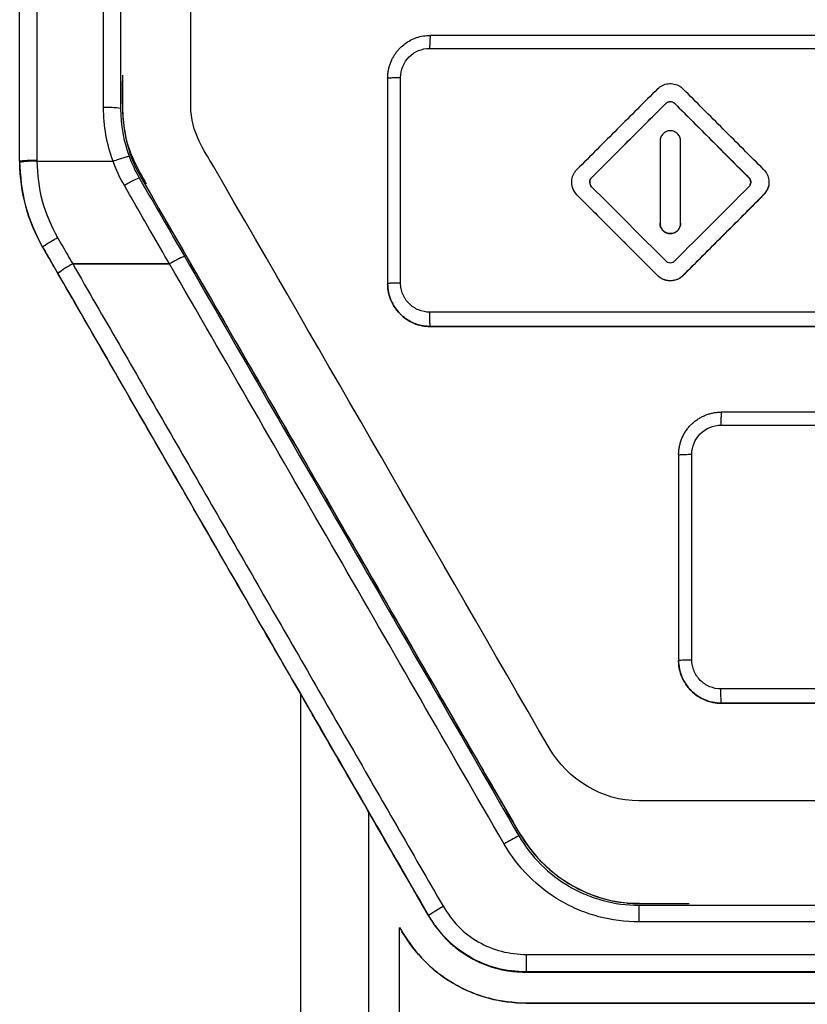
# Model space of a CAD drawing. Header units: millimetres. Extents: x -155 to 1130, y -373 to 1265.
# Tile 124 of 198: x 612 to 635, y 456 to 485. Entities that reach past the tile are written whole.
import ezdxf

# ---------------------------------------------------------------- set-up
doc = ezdxf.new("R2010")
doc.units = ezdxf.units.MM

msp = doc.modelspace()

# ---------------------------------------------------------------- linework, layer by layer
at = {"color": 7, "linetype": 'Continuous', "lineweight": 25}
for p, q in [((623.023, 483.348), (623.023, 477.348)), ((631.148, 482.608), (631.148, 482.608)), ((631.411, 482.608), (631.411, 482.608)), ((630.98, 481.512), (630.98, 480.311)), ((630.98, 481.512), (630.98, 481.512)), ((631.58, 480.311), (631.58, 481.512)), ((612.273, 480.922), (612.273, 480.919)), ((612.774, 480.925), (615, 480.925)), ((615, 480.925), (615, 480.925)), ((628.982, 480.442), (628.982, 480.442)), ((633.577, 480.442), (633.577, 480.442)), ((631.58, 479.11), (631.58, 480.311)), ((628.554, 479.939), (628.554, 479.939)), ((634.006, 479.94), (634.006, 479.94)), ((630.98, 479.11), (630.98, 479.11)), ((631.58, 479.11), (631.58, 479.11)), ((612.944, 478.423), (612.944, 478.418)), ((612.944, 478.423), (612.944, 478.423)), ((613.823, 477.925), (616.652, 477.925)), ((613.823, 477.924), (613.823, 477.925)), ((616.652, 477.924), (613.823, 477.924)), ((616.652, 477.924), (616.652, 477.925)), ((630.909, 477.585), (630.909, 477.585)), ((631.651, 477.585), (631.651, 477.585)), ((623.023, 477.348), (623.023, 477.347)), ((624.273, 476.097), (624.273, 476.098)), ((631.523, 472.349), (631.523, 466.349)), ((631.908, 466.367), (631.908, 472.367)), ((631.523, 466.349), (631.523, 466.348)), ((632.773, 465.098), (632.773, 465.099)), ((630.364, 459.202), (630.364, 458.712)), ((630.364, 459.202), (670.183, 459.202)), ((624.213, 458.905), (624.213, 458.905)), ((624.213, 458.905), (624.213, 458.901)), ((624.213, 458.895), (624.213, 458.901)), ((670.183, 458.712), (630.364, 458.712)), ((627.082, 457.762), (673.461, 457.762)), ((673.47, 457.252), (627.075, 457.252)), ((627.075, 457.252), (627.075, 457.242)), ((627.064, 456.341), (627.064, 456.342))]:
    msp.add_line(p, q, dxfattribs=at)
for centre, radius, start, end in [((614.848, 480.259), 2.233, 80.3203, 93.1992), ((612.721, 478.584), 2.341, 88.6953, 100.9924), ((616.758, 477.982), 2.646, 112.021, 122.5875), ((618.213, 475.461), 2.916, 112.75, 122.3586), ((618.174, 475.529), 2.839, 112.556, 122.4197), ((615.229, 475.23), 3.04, 117.5527, 127.2299), ((615.268, 475.163), 3.117, 117.6156, 127.0464), ((629.707, 455.547), 6.355, 116.6475, 121.1073)]:
    msp.add_arc(centre, radius, start, end, dxfattribs=at)
for points in [[(612.773, 526.381), (612.773, 511.305), (612.773, 496.148), (612.773, 480.96)], [(614.723, 482.488), (614.723, 497.165), (614.723, 511.81), (614.723, 526.381)], [(612.273, 480.927), (612.273, 496.103), (612.273, 511.25), (612.273, 526.314)], [(615.223, 526.314), (615.223, 511.756), (615.223, 497.124), (615.223, 482.46)], [(638.273, 484.598), (633.604, 484.598), (628.937, 484.598), (624.273, 484.598)], [(624.25, 484.218), (628.918, 484.217), (633.589, 484.217), (638.263, 484.217)], [(623.4, 477.367), (623.4, 479.368), (623.4, 481.372), (623.4, 483.37)], [(615, 480.925), (614.816, 481.429), (614.723, 481.951), (614.723, 482.488)], [(615.223, 482.46), (615.223, 481.982), (615.305, 481.518), (615.47, 481.069)], [(615.47, 481.069), (615.55, 480.849), (615.649, 480.638), (615.766, 480.435)], [(612.273, 480.927), (612.273, 480.927), (612.273, 480.927), (612.273, 480.927)], [(615.333, 480.211), (615.201, 480.44), (615.09, 480.678), (615, 480.925)], [(628.982, 480.179), (629.704, 479.457), (630.426, 478.735), (631.148, 478.013)], [(630.98, 480.311), (630.98, 479.91), (630.98, 479.51), (630.98, 479.11)], [(631.411, 478.013), (632.133, 478.735), (632.855, 479.457), (633.577, 480.179)], [(631.651, 477.585), (632.436, 478.37), (633.221, 479.155), (634.006, 479.94)], [(612.944, 478.418), (613.04, 478.252), (613.136, 478.086), (613.232, 477.92)], [(613.232, 477.92), (615.644, 473.742), (618.058, 469.562), (620.473, 465.378)], [(638.263, 476.517), (633.59, 476.517), (628.919, 476.517), (624.251, 476.517)], [(624.273, 476.098), (628.937, 476.098), (633.604, 476.098), (638.273, 476.099)], [(638.273, 476.097), (633.604, 476.097), (628.937, 476.097), (624.273, 476.097)], [(647.773, 473.599), (642.772, 473.599), (637.772, 473.599), (632.773, 473.599)], [(632.759, 473.217), (637.761, 473.217), (642.765, 473.217), (647.771, 473.217)], [(647.771, 465.517), (642.766, 465.517), (637.762, 465.517), (632.759, 465.517)], [(620.473, 465.378), (621.72, 463.22), (622.966, 461.061), (624.213, 458.901)], [(620.473, 465.378), (620.473, 459.295), (620.473, 453.214), (620.473, 447.134)], [(620.473, 465.377), (620.617, 465.128), (620.916, 464.609), (621.401, 463.769), (621.919, 462.87), (622.286, 462.234), (622.473, 461.909)], [(632.773, 465.099), (637.772, 465.099), (642.772, 465.099), (647.773, 465.099)], [(647.773, 465.098), (642.772, 465.098), (637.772, 465.098), (632.773, 465.098)], [(622.473, 461.909), (623.053, 460.904), (623.633, 459.9), (624.213, 458.895)], [(623.373, 458.55), (623.396, 458.51), (623.419, 458.47), (623.442, 458.431)], [(623.373, 449.673), (623.373, 452.631), (623.373, 455.59), (623.373, 458.55)], [(627.075, 457.242), (642.518, 457.244), (658.03, 457.244), (673.47, 457.242)]]:
    msp.add_open_spline(points, degree=3, dxfattribs=at)
for points, knots in [([(683.273, 489.49), (683.273, 487.167), (683.273, 484.843), (683.273, 482.132), (683.162, 481.763), (682.873, 481.196), (682.732, 480.982), (679.332, 475.095), (676.057, 469.423), (672.244, 462.819), (671.211, 462.249), (656.884, 462.249), (643.616, 462.249), (629.287, 462.249), (628.277, 462.864), (624.471, 469.454), (621.206, 475.11), (617.799, 481.01), (617.442, 481.547), (617.273, 482.164), (617.273, 484.843), (617.273, 487.167), (617.273, 489.49)], [0, 0, 0, 0, 0.067541, 0.067541, 0.078742, 0.078742, 0.086132, 0.086132, 0.276627, 0.276627, 0.307826, 0.307826, 0.692624, 0.692624, 0.723894, 0.723894, 0.913869, 0.913869, 0.922173, 0.93246, 0.93246, 1, 1, 1, 1]), ([(623.023, 483.348), (623.024, 483.385), (623.026, 483.46), (623.042, 483.571), (623.067, 483.68), (623.1, 483.784), (623.143, 483.885), (623.194, 483.98), (623.252, 484.071), (623.317, 484.155), (623.406, 484.252), (623.528, 484.357), (623.69, 484.459), (623.871, 484.536), (624.067, 484.588), (624.204, 484.594), (624.273, 484.598)], [0, 0, 0, 0, 0.057537, 0.114577, 0.17112, 0.227167, 0.282719, 0.337777, 0.392342, 0.446416, 0.499998, 0.594087, 0.691128, 0.791124, 0.89408, 1, 1, 1, 1]), ([(624.273, 484.598), (624.271, 484.598), (624.268, 484.59), (624.262, 484.553), (624.26, 484.524), (624.255, 484.451), (624.253, 484.406), (624.251, 484.312), (624.25, 484.263), (624.25, 484.218)], [0, 0, 0, 0, 0.25, 0.25, 0.5, 0.5, 0.75, 0.75, 1, 1, 1, 1]), ([(623.4, 483.37), (623.401, 483.591), (623.492, 483.812), (623.807, 484.126), (624.027, 484.217), (624.25, 484.218)], [0, 0, 0, 0, 0.5, 0.5, 1, 1, 1, 1]), ([(615.273, 483.325), (615.269, 483.025), (615.262, 482.425), (615.362, 481.351), (615.739, 480.675), (615.968, 480.265)], [0, 0, 0, 0, 0.2827698, 0.5648887, 1, 1, 1, 1]), ([(615.273, 483.432), (615.273, 483.17), (615.273, 482.907), (615.273, 481.88), (615.427, 481.121), (619.55, 473.981), (622.956, 468.081), (626.757, 461.498), (627.445, 460.235), (628.841, 459.315), (630.247, 459.25), (630.571, 459.25), (630.777, 459.25), (630.984, 459.25)], [0.6622938, 0.6622938, 0.6622938, 0.6622938, 0.6689843, 0.6689843, 0.6883249, 0.6883249, 0.8774269, 0.8774269, 0.8810353, 0.9137086, 0.9166564, 0.9166564, 0.921875, 0.921875, 0.921875, 0.921875]), ([(623.023, 483.348), (623.024, 483.349), (623.027, 483.351), (623.044, 483.354), (623.072, 483.358), (623.112, 483.361), (623.162, 483.363), (623.218, 483.366), (623.278, 483.368), (623.339, 483.369), (623.38, 483.369), (623.4, 483.37)], [0, 0, 0, 0, 0.108291, 0.221071, 0.336885, 0.454022, 0.570641, 0.68499, 0.795391, 0.900645, 1, 1, 1, 1]), ([(630.909, 483.037), (630.516, 482.644), (629.731, 481.859), (628.946, 481.074), (628.554, 480.682)], [0, 0, 0, 0, 0.5, 1, 1, 1, 1]), ([(630.909, 483.037), (630.95, 483.078), (630.999, 483.113), (631.052, 483.139), (631.105, 483.164), (631.163, 483.181), (631.221, 483.187), (631.28, 483.194), (631.34, 483.191), (631.397, 483.177), (631.454, 483.164), (631.51, 483.141), (631.56, 483.11), (631.593, 483.089), (631.623, 483.065), (631.651, 483.037)], [0, 0, 0, 0, 0.21442, 0.21442, 0.21442, 0.428829, 0.428829, 0.428829, 0.643409, 0.643409, 0.643409, 0.858375, 0.858375, 0.858375, 1, 1, 1, 1]), ([(634.006, 480.682), (633.81, 480.878), (633.417, 481.271), (632.632, 482.056), (632.044, 482.644), (631.651, 483.037)], [0, 0, 0, 0, 0.25, 0.5, 1, 1, 1, 1]), ([(631.148, 482.608), (630.857, 482.317), (630.135, 481.595), (629.413, 480.873), (628.982, 480.442)], [0, 0, 0, 0, 0.403294, 1, 1, 1, 1]), ([(628.982, 480.442), (629.36, 480.82), (630.082, 481.542), (630.804, 482.264), (631.148, 482.608)], [0, 0, 0, 0, 0.522974, 1, 1, 1, 1]), ([(631.148, 482.608), (631.163, 482.623), (631.18, 482.635), (631.199, 482.644), (631.218, 482.653), (631.238, 482.659), (631.259, 482.661), (631.279, 482.664), (631.301, 482.663), (631.321, 482.658), (631.342, 482.653), (631.362, 482.645), (631.379, 482.634), (631.391, 482.627), (631.402, 482.618), (631.411, 482.608)], [0, 0, 0, 0, 0.213745, 0.213745, 0.213745, 0.427336, 0.427336, 0.427336, 0.642209, 0.642209, 0.642209, 0.859795, 0.859795, 0.859795, 1, 1, 1, 1]), ([(631.411, 482.608), (631.402, 482.616), (631.384, 482.633), (631.341, 482.655), (631.28, 482.667), (631.219, 482.655), (631.176, 482.633), (631.157, 482.616), (631.148, 482.608)], [0, 0, 0, 0, 0.125255, 0.250474, 0.499626, 0.748724, 0.874198, 1, 1, 1, 1]), ([(633.577, 480.442), (633.11, 480.91), (632.388, 481.632), (631.666, 482.354), (631.411, 482.608)], [0, 0, 0, 0, 0.64761, 1, 1, 1, 1]), ([(631.411, 482.608), (631.761, 482.259), (632.483, 481.537), (633.205, 480.815), (633.577, 480.442)], [0, 0, 0, 0, 0.483948, 1, 1, 1, 1]), ([(631.58, 481.512), (631.58, 481.522), (631.579, 481.541), (631.573, 481.58), (631.559, 481.627), (631.531, 481.68), (631.494, 481.725), (631.448, 481.763), (631.396, 481.791), (631.339, 481.808), (631.28, 481.814), (631.221, 481.808), (631.165, 481.791), (631.112, 481.763), (631.066, 481.726), (631.029, 481.68), (631.001, 481.628), (630.986, 481.58), (630.98, 481.541), (630.98, 481.522), (630.98, 481.512)], [0, 0, 0, 0, 0.031161, 0.062568, 0.124972, 0.187541, 0.249925, 0.312474, 0.374906, 0.437354, 0.499887, 0.562273, 0.624844, 0.687239, 0.749751, 0.812228, 0.874643, 0.937209, 0.968573, 1, 1, 1, 1]), ([(612.273, 480.927), (612.273, 480.934), (612.328, 480.941), (612.512, 480.954), (612.643, 480.958), (612.773, 480.96)], [0, 0, 0, 0, 0.5, 0.5, 1, 1, 1, 1]), ([(612.773, 480.96), (612.774, 480.948), (612.774, 480.936), (612.774, 480.925), (612.774, 480.925), (612.774, 480.925), (612.774, 480.925)], [0, 0, 0, 0, 0.00003532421, 0.00003532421, 0.00003532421, 0.00003538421, 0.00003538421, 0.00003538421, 0.00003538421]), ([(615, 480.925), (615.06, 480.946), (615.118, 480.967), (615.201, 480.995), (615.227, 481.004), (615.282, 481.022), (615.307, 481.03), (615.372, 481.05), (615.406, 481.06), (615.454, 481.071), (615.468, 481.073), (615.47, 481.069)], [0, 0, 0, 0, 0.25, 0.25, 0.375, 0.375, 0.5, 0.5, 0.75, 0.75, 1, 1, 1, 1]), ([(612.275, 480.882), (612.274, 480.897), (612.274, 480.912), (612.273, 480.927), (612.273, 480.927), (612.273, 480.927), (612.273, 480.927)], [0, 0, 0, 0, 0.00004431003, 0.00004431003, 0.00004431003, 0.00004437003, 0.00004437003, 0.00004437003, 0.00004437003]), ([(612.273, 480.919), (612.284, 480.481), (612.332, 480.044), (612.557, 479.198), (612.73, 478.799), (612.944, 478.418)], [0, 0, 0, 0, 0.5, 0.5, 1, 1, 1, 1]), ([(612.944, 478.423), (612.734, 478.798), (612.561, 479.195), (612.338, 480.023), (612.288, 480.453), (612.275, 480.882)], [0, 0, 0, 0, 0.5, 0.5, 1, 1, 1, 1]), ([(612.774, 480.925), (612.786, 480.536), (612.83, 480.146), (613.031, 479.396), (613.188, 479.036), (613.379, 478.696)], [0, 0, 0, 0, 0.5, 0.5, 1, 1, 1, 1]), ([(628.554, 479.939), (628.512, 479.981), (628.477, 480.03), (628.452, 480.083), (628.426, 480.137), (628.409, 480.195), (628.403, 480.253), (628.397, 480.312), (628.4, 480.372), (628.414, 480.43), (628.427, 480.487), (628.45, 480.543), (628.482, 480.592), (628.502, 480.624), (628.527, 480.655), (628.554, 480.682)], [0, 0, 0, 0, 0.215521, 0.215521, 0.215521, 0.431057, 0.431057, 0.431057, 0.646368, 0.646368, 0.646368, 0.861217, 0.861217, 0.861217, 1, 1, 1, 1]), ([(634.006, 480.682), (634.048, 480.64), (634.083, 480.591), (634.108, 480.538), (634.134, 480.485), (634.15, 480.427), (634.157, 480.368), (634.163, 480.31), (634.16, 480.249), (634.146, 480.192), (634.133, 480.135), (634.11, 480.079), (634.078, 480.029), (634.058, 479.997), (634.033, 479.967), (634.006, 479.94)], [0, 0, 0, 0, 0.215391, 0.215391, 0.215391, 0.430789, 0.430789, 0.430789, 0.646076, 0.646076, 0.646076, 0.86106, 0.86106, 0.86106, 1, 1, 1, 1]), ([(615.766, 480.435), (616.028, 479.981), (616.29, 479.527), (616.552, 479.073), (616.73, 478.766), (616.907, 478.458), (617.085, 478.15)], [0, 0, 0, 0, 0.00157398, 0.00157398, 0.00157398, 0.002640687, 0.002640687, 0.002640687, 0.002640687]), ([(628.982, 480.179), (628.967, 480.194), (628.955, 480.211), (628.946, 480.23), (628.937, 480.249), (628.931, 480.269), (628.929, 480.29), (628.927, 480.311), (628.928, 480.332), (628.933, 480.353), (628.937, 480.373), (628.946, 480.393), (628.957, 480.411), (628.964, 480.422), (628.973, 480.433), (628.982, 480.442)], [0, 0, 0, 0, 0.214901, 0.214901, 0.214901, 0.429635, 0.429635, 0.429635, 0.645778, 0.645778, 0.645778, 0.863796, 0.863796, 0.863796, 1, 1, 1, 1]), ([(628.982, 480.442), (628.974, 480.433), (628.958, 480.415), (628.935, 480.371), (628.923, 480.311), (628.935, 480.25), (628.958, 480.206), (628.974, 480.188), (628.982, 480.179)], [0, 0, 0, 0, 0.1251902, 0.250471, 0.4996188, 0.748728, 0.8742296, 1, 1, 1, 1]), ([(633.577, 480.179), (633.586, 480.188), (633.602, 480.206), (633.624, 480.25), (633.637, 480.311), (633.624, 480.372), (633.602, 480.415), (633.586, 480.433), (633.577, 480.442)], [0, 0, 0, 0, 0.125137, 0.25047, 0.499628, 0.748732, 0.87426, 1, 1, 1, 1]), ([(633.577, 480.442), (633.592, 480.428), (633.605, 480.41), (633.613, 480.392), (633.622, 480.373), (633.628, 480.352), (633.631, 480.332), (633.633, 480.311), (633.632, 480.29), (633.627, 480.269), (633.622, 480.249), (633.614, 480.228), (633.603, 480.211), (633.595, 480.199), (633.587, 480.189), (633.577, 480.179)], [0, 0, 0, 0, 0.214387, 0.214387, 0.214387, 0.428577, 0.428577, 0.428577, 0.644582, 0.644582, 0.644582, 0.86298, 0.86298, 0.86298, 1, 1, 1, 1]), ([(616.652, 477.925), (616.474, 478.233), (616.297, 478.541), (616.119, 478.849), (615.857, 479.303), (615.595, 479.757), (615.333, 480.211)], [0.000000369, 0.000000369, 0.000000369, 0.000000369, 0.001067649, 0.001067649, 0.001067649, 0.002642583, 0.002642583, 0.002642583, 0.002642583]), ([(628.554, 479.939), (628.51, 479.993), (628.422, 480.101), (628.407, 480.239), (628.4, 480.308)], [0, 0, 0, 0, 0.5023429, 1, 1, 1, 1]), ([(634.16, 480.313), (634.16, 480.312), (634.173, 480.245), (634.13, 480.102), (634.047, 479.994), (634.006, 479.94)], [0, 0, 0, 0, 0.003113, 0.500854, 1, 1, 1, 1]), ([(628.554, 479.939), (628.949, 479.544), (629.734, 478.759), (630.519, 477.974), (630.909, 477.585)], [0, 0, 0, 0, 0.5034544, 1, 1, 1, 1]), ([(628.554, 479.939), (628.912, 479.581), (629.696, 478.797), (630.482, 478.012), (630.909, 477.585)], [0, 0, 0, 0, 0.456008, 1, 1, 1, 1]), ([(631.651, 477.585), (632.039, 477.973), (632.824, 478.758), (633.609, 479.543), (634.006, 479.94)], [0, 0, 0, 0, 0.494687, 1, 1, 1, 1]), ([(630.98, 479.11), (630.98, 479.097), (630.981, 479.07), (630.989, 479.032), (631.01, 478.97), (631.062, 478.892), (631.162, 478.825), (631.28, 478.802), (631.398, 478.825), (631.498, 478.892), (631.553, 478.975), (631.577, 479.051), (631.579, 479.09), (631.58, 479.11)], [0, 0, 0, 0, 0.0419816, 0.0836913, 0.1258572, 0.2506072, 0.3753676, 0.5001761, 0.6250055, 0.7498306, 0.8746292, 0.9372316, 1, 1, 1, 1]), ([(631.58, 479.11), (631.58, 479.076), (631.574, 479.042), (631.563, 479.01), (631.552, 478.979), (631.535, 478.948), (631.514, 478.922), (631.493, 478.896), (631.468, 478.873), (631.439, 478.855), (631.411, 478.837), (631.379, 478.824), (631.346, 478.817), (631.314, 478.809), (631.279, 478.808), (631.246, 478.811), (631.212, 478.815), (631.179, 478.825), (631.149, 478.839), (631.119, 478.854), (631.091, 478.874), (631.067, 478.898), (631.043, 478.922), (631.023, 478.95), (631.009, 478.981), (630.994, 479.011), (630.985, 479.044), (630.981, 479.078), (630.98, 479.088), (630.98, 479.099), (630.98, 479.11)], [0, 0, 0, 0, 0.1073, 0.1073, 0.1073, 0.214608, 0.214608, 0.214608, 0.321796, 0.321796, 0.321796, 0.428913, 0.428913, 0.428913, 0.536092, 0.536092, 0.536092, 0.64344, 0.64344, 0.64344, 0.750989, 0.750989, 0.750989, 0.858685, 0.858685, 0.858685, 0.966403, 0.966403, 0.966403, 1, 1, 1, 1]), ([(612.944, 478.423), (612.941, 478.428), (612.987, 478.461), (613.148, 478.562), (613.263, 478.63), (613.379, 478.696)], [0, 0, 0, 0, 0.5, 0.5, 1, 1, 1, 1]), ([(613.379, 478.696), (613.43, 478.607), (613.481, 478.519), (613.532, 478.43), (613.629, 478.262), (613.726, 478.093), (613.823, 477.925)], [0, 0, 0, 0, 0.0003069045, 0.0003069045, 0.0003069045, 0.0008904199, 0.0008904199, 0.0008904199, 0.0008904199]), ([(613.39, 477.65), (613.293, 477.819), (613.196, 477.987), (613.099, 478.155), (613.047, 478.244), (612.996, 478.334), (612.944, 478.423)], [0, 0, 0, 0, 0.00058323, 0.00058323, 0.00058323, 0.0008931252, 0.0008931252, 0.0008931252, 0.0008931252]), ([(617.011, 478.377), (617.023, 478.357), (617.886, 476.861), (619.554, 473.973), (621.967, 469.793), (623.885, 466.476), (625.344, 463.939), (626.403, 462.128), (627.242, 460.606), (628.3, 459.81), (629.121, 459.418), (629.719, 459.293), (630.016, 459.266), (630.016, 459.266), (630.017, 459.266), (630.017, 459.266), (630.018, 459.266), (630.019, 459.266), (630.021, 459.266), (630.026, 459.265), (630.035, 459.265), (630.054, 459.264), (630.108, 459.261), (630.278, 459.257), (630.861, 459.251), (631.408, 459.25), (631.833, 459.25)], [0, 0, 0, 0, 0.002759, 0.204006, 0.393976, 0.572674, 0.656768, 0.73896, 0.821838, 0.857284, 0.893341, 0.928534, 0.928539, 0.928543, 0.928551, 0.928564, 0.928588, 0.928631, 0.928711, 0.928862, 0.929158, 0.929773, 0.931144, 0.935559, 0.94981, 1, 1, 1, 1]), ([(617.085, 478.15), (617.899, 476.741), (618.713, 475.331), (620.341, 472.51), (621.156, 471.1), (623.599, 466.869), (625.227, 464.048), (626.857, 461.226)], [0, 0, 0, 0, 0.25, 0.25, 0.5, 0.5, 1, 1, 1, 1]), ([(613.823, 477.924), (614.725, 476.363), (615.626, 474.8), (617.428, 471.676), (618.33, 470.113), (620.133, 466.988), (621.035, 465.425), (622.838, 462.299), (623.739, 460.736), (624.642, 459.173)], [0, 0, 0, 0, 0.25, 0.25, 0.5, 0.5, 0.75, 0.75, 1, 1, 1, 1]), ([(626.423, 460.988), (624.794, 463.811), (623.166, 466.635), (620.723, 470.869), (619.909, 472.28), (618.28, 475.103), (617.467, 476.514), (616.652, 477.924)], [0, 0, 0, 0, 0.5, 0.5, 0.75, 0.75, 1, 1, 1, 1]), ([(631.148, 478.013), (631.157, 478.005), (631.175, 477.989), (631.219, 477.966), (631.28, 477.954), (631.34, 477.966), (631.384, 477.989), (631.402, 478.005), (631.411, 478.013)], [0, 0, 0, 0, 0.125197, 0.250472, 0.49963, 0.748731, 0.874289, 1, 1, 1, 1]), ([(624.213, 458.905), (623.311, 460.467), (622.409, 462.03), (620.605, 465.155), (619.703, 466.717), (617.899, 469.842), (616.997, 471.404), (615.193, 474.527), (614.292, 476.089), (613.39, 477.65)], [0, 0, 0, 0, 0.25, 0.25, 0.5, 0.5, 0.75, 0.75, 1, 1, 1, 1]), ([(631.651, 477.585), (631.639, 477.573), (631.614, 477.549), (631.558, 477.509), (631.497, 477.476), (631.432, 477.453), (631.366, 477.436), (631.297, 477.429), (631.228, 477.433), (631.16, 477.442), (631.078, 477.468), (631.002, 477.508), (630.946, 477.549), (630.921, 477.573), (630.909, 477.585)], [0, 0, 0, 0, 0.0624017, 0.1250208, 0.249712, 0.3122746, 0.3748822, 0.4995378, 0.5621636, 0.6246613, 0.749423, 0.8743213, 0.937181, 1, 1, 1, 1]), ([(631.651, 477.585), (631.61, 477.543), (631.56, 477.508), (631.508, 477.483), (631.455, 477.457), (631.397, 477.441), (631.338, 477.434), (631.28, 477.428), (631.22, 477.431), (631.163, 477.444), (631.105, 477.457), (631.05, 477.48), (631, 477.512), (630.967, 477.532), (630.936, 477.557), (630.909, 477.585)], [0, 0, 0, 0, 0.214417, 0.214417, 0.214417, 0.428825, 0.428825, 0.428825, 0.643382, 0.643382, 0.643382, 0.858316, 0.858316, 0.858316, 1, 1, 1, 1]), ([(623.4, 477.367), (623.355, 477.367), (623.282, 477.366), (623.191, 477.364), (623.131, 477.361), (623.082, 477.358), (623.036, 477.354), (623.023, 477.35), (623.023, 477.348)], [0, 0, 0, 0, 0.249206, 0.374348, 0.49949, 0.624632, 0.749774, 1.000029, 1.000029, 1.000029, 1.000029]), ([(624.273, 476.098), (624.237, 476.099), (624.158, 476.101), (624.029, 476.12), (623.881, 476.157), (623.719, 476.223), (623.548, 476.323), (623.367, 476.475), (623.205, 476.679), (623.092, 476.916), (623.033, 477.139), (623.026, 477.282), (623.023, 477.348)], [0, 0, 0, 0, 0.054996, 0.121332, 0.199003, 0.288002, 0.388323, 0.499958, 0.649183, 0.782278, 0.899222, 1, 1, 1, 1]), ([(623.023, 477.347), (623.023, 477.182), (623.056, 477.019), (623.181, 476.717), (623.274, 476.578), (623.504, 476.348), (623.644, 476.255), (623.944, 476.13), (624.108, 476.097), (624.273, 476.097)], [0, 0, 0, 0, 0.25, 0.25, 0.5, 0.5, 0.75, 0.75, 1, 1, 1, 1]), ([(624.251, 476.517), (624.14, 476.517), (623.973, 476.55), (623.775, 476.656), (623.646, 476.762), (623.557, 476.87), (623.5, 476.965), (623.452, 477.066), (623.412, 477.199), (623.4, 477.311), (623.4, 477.367)], [0, 0, 0, 0, 0.000332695, 0.000499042, 0.000665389, 0.000831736, 0.00091491, 0.000998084, 0.001164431, 0.001330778, 0.001330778, 0.001330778, 0.001330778]), ([(624.273, 476.098), (624.271, 476.098), (624.266, 476.112), (624.261, 476.165), (624.257, 476.22), (624.254, 476.289), (624.251, 476.39), (624.251, 476.469), (624.251, 476.517)], [-0.0000001, -0.0000001, -0.0000001, -0.0000001, 0.2502257, 0.3753677, 0.5005098, 0.6256519, 0.750794, 0.9999999, 0.9999999, 0.9999999, 0.9999999]), ([(631.523, 472.349), (631.524, 472.388), (631.527, 472.465), (631.543, 472.581), (631.57, 472.694), (631.608, 472.805), (631.655, 472.911), (631.712, 473.012), (631.778, 473.108), (631.852, 473.196), (631.934, 473.278), (632.024, 473.351), (632.119, 473.416), (632.22, 473.471), (632.325, 473.517), (632.434, 473.554), (632.546, 473.579), (632.659, 473.596), (632.735, 473.598), (632.773, 473.599)], [0, 0, 0, 0, 0.059517, 0.118944, 0.178282, 0.237532, 0.296693, 0.355768, 0.414755, 0.473656, 0.532472, 0.591203, 0.64985, 0.708414, 0.766894, 0.825292, 0.883609, 0.941845, 1, 1, 1, 1]), ([(632.773, 473.599), (632.772, 473.599), (632.77, 473.59), (632.766, 473.554), (632.765, 473.525), (632.762, 473.451), (632.761, 473.406), (632.759, 473.312), (632.759, 473.263), (632.759, 473.217)], [0, 0, 0, 0, 0.25, 0.25, 0.5, 0.5, 0.75, 0.75, 1, 1, 1, 1]), ([(631.908, 472.367), (631.908, 472.589), (632, 472.81), (632.314, 473.125), (632.535, 473.217), (632.759, 473.217)], [0, 0, 0, 0, 0.5, 0.5, 1, 1, 1, 1]), ([(631.523, 472.349), (631.523, 472.35), (631.527, 472.352), (631.548, 472.355), (631.583, 472.359), (631.633, 472.361), (631.695, 472.364), (631.788, 472.366), (631.862, 472.367), (631.908, 472.367)], [-0.000426, -0.000426, -0.000426, -0.000426, 0.124574, 0.249575, 0.374575, 0.499575, 0.624576, 0.749576, 1, 1, 1, 1]), ([(631.523, 466.349), (631.523, 466.354), (631.564, 466.358), (631.706, 466.365), (631.806, 466.367), (631.908, 466.367)], [0, 0, 0, 0, 0.5, 0.5, 1, 1, 1, 1]), ([(632.773, 465.099), (632.736, 465.1), (632.659, 465.102), (632.539, 465.119), (632.411, 465.15), (632.279, 465.198), (632.145, 465.265), (632.012, 465.353), (631.847, 465.497), (631.688, 465.704), (631.579, 465.956), (631.53, 466.169), (631.525, 466.295), (631.523, 466.349)], [0, 0, 0, 0, 0.056859, 0.118582, 0.18517, 0.256621, 0.332936, 0.414112, 0.50015, 0.667798, 0.807034, 0.917786, 1, 1, 1, 1]), ([(631.523, 466.348), (631.523, 466.183), (631.556, 466.021), (631.681, 465.718), (631.774, 465.58), (632.004, 465.349), (632.144, 465.256), (632.444, 465.131), (632.608, 465.098), (632.773, 465.098)], [0, 0, 0, 0, 0.25, 0.25, 0.5, 0.5, 0.75, 0.75, 1, 1, 1, 1]), ([(632.759, 465.517), (632.648, 465.517), (632.481, 465.55), (632.283, 465.656), (632.154, 465.762), (632.065, 465.87), (632.008, 465.966), (631.96, 466.066), (631.92, 466.199), (631.908, 466.311), (631.908, 466.367)], [-0.000000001, -0.000000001, -0.000000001, -0.000000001, 0.000332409, 0.000498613, 0.000664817, 0.000831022, 0.000914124, 0.000997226, 0.001163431, 0.001329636, 0.001329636, 0.001329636, 0.001329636]), ([(632.773, 465.099), (632.772, 465.099), (632.769, 465.113), (632.765, 465.165), (632.763, 465.221), (632.761, 465.289), (632.759, 465.39), (632.759, 465.469), (632.759, 465.517)], [-0.000002, -0.000002, -0.000002, -0.000002, 0.249963, 0.374969, 0.499975, 0.624981, 0.749986, 1, 1, 1, 1]), ([(622.473, 449.665), (622.473, 450.345), (622.473, 451.707), (622.473, 453.748), (622.473, 455.789), (622.473, 457.829), (622.473, 459.869), (622.473, 461.229), (622.473, 461.909)], [0, 0, 0, 0, 0.1668, 0.333547, 0.500241, 0.666881, 0.833467, 1, 1, 1, 1]), ([(626.857, 461.226), (627.035, 460.917), (627.249, 460.639), (627.747, 460.141), (628.033, 459.921), (628.49, 459.657), (628.648, 459.579), (628.975, 459.443), (629.145, 459.385), (629.658, 459.248), (630.007, 459.202), (630.364, 459.202)], [0, 0, 0, 0, 0.25, 0.25, 0.5, 0.5, 0.625, 0.625, 0.75, 0.75, 1, 1, 1, 1]), ([(630.364, 458.712), (629.963, 458.712), (629.57, 458.764), (628.995, 458.918), (628.804, 458.983), (628.436, 459.136), (628.259, 459.223), (627.745, 459.52), (627.423, 459.767), (626.865, 460.327), (626.624, 460.64), (626.423, 460.988)], [0, 0, 0, 0, 0.25, 0.25, 0.375, 0.375, 0.5, 0.5, 0.75, 0.75, 1, 1, 1, 1]), ([(624.213, 458.905), (624.212, 458.907), (624.258, 458.937), (624.416, 459.036), (624.529, 459.105), (624.642, 459.173)], [0, 0, 0, 0, 0.5, 0.5, 1, 1, 1, 1]), ([(624.642, 459.173), (624.774, 458.963), (624.919, 458.759), (625.26, 458.408), (625.455, 458.26), (625.884, 458.012), (626.109, 457.917), (626.585, 457.795), (626.834, 457.768), (627.082, 457.762)], [0, 0, 0, 0, 0.25, 0.25, 0.5, 0.5, 0.75, 0.75, 1, 1, 1, 1]), ([(627.075, 457.252), (626.786, 457.259), (626.493, 457.291), (625.937, 457.436), (625.672, 457.547), (625.169, 457.838), (624.941, 458.01), (624.54, 458.421), (624.367, 458.659), (624.213, 458.905)], [0, 0, 0, 0, 0.25, 0.25, 0.5, 0.5, 0.75, 0.75, 1, 1, 1, 1]), ([(624.213, 458.895), (624.256, 458.828), (624.34, 458.699), (624.471, 458.517), (624.602, 458.355), (624.788, 458.15), (625.054, 457.915), (625.418, 457.674), (625.809, 457.48), (626.214, 457.345), (626.638, 457.264), (626.925, 457.25), (627.075, 457.242)], [0, 0, 0, 0, 0.068969, 0.133518, 0.193803, 0.250013, 0.373008, 0.50027, 0.627094, 0.750545, 0.869817, 1, 1, 1, 1]), ([(623.442, 458.431), (623.637, 458.12), (623.851, 457.826), (624.234, 457.437), (624.373, 457.315), (624.664, 457.093), (624.816, 456.992), (625.131, 456.812), (625.293, 456.731), (625.63, 456.591), (625.805, 456.531), (626.335, 456.392), (626.697, 456.351), (627.064, 456.342)], [0, 0, 0, 0, 0.25, 0.25, 0.375, 0.375, 0.5, 0.5, 0.625, 0.625, 0.75, 0.75, 1, 1, 1, 1]), ([(627.064, 456.341), (626.698, 456.35), (626.337, 456.391), (625.809, 456.529), (625.634, 456.588), (625.296, 456.729), (625.133, 456.809), (624.818, 456.99), (624.667, 457.09), (624.376, 457.312), (624.237, 457.434), (623.852, 457.824), (623.637, 458.119), (623.442, 458.43)], [0, 0, 0, 0, 0.25, 0.25, 0.375, 0.375, 0.5, 0.5, 0.625, 0.625, 0.75, 0.75, 1, 1, 1, 1]), ([(627.075, 457.252), (627.075, 457.252), (627.076, 457.307), (627.078, 457.496), (627.08, 457.63), (627.082, 457.762)], [0, 0, 0, 0, 0.5, 0.5, 1, 1, 1, 1]), ([(627.064, 456.342), (634.795, 456.343), (642.533, 456.343), (658.025, 456.343), (665.761, 456.343), (673.487, 456.342)], [0, 0, 0, 0, 0.5, 0.5, 1, 1, 1, 1]), ([(673.487, 456.341), (665.761, 456.342), (658.025, 456.342), (642.533, 456.342), (634.795, 456.342), (627.064, 456.341)], [0, 0, 0, 0, 0.5, 0.5, 1, 1, 1, 1])]:
    msp.add_open_spline(points, degree=3, knots=knots, dxfattribs=at)

doc.saveas('drawing.dxf')
